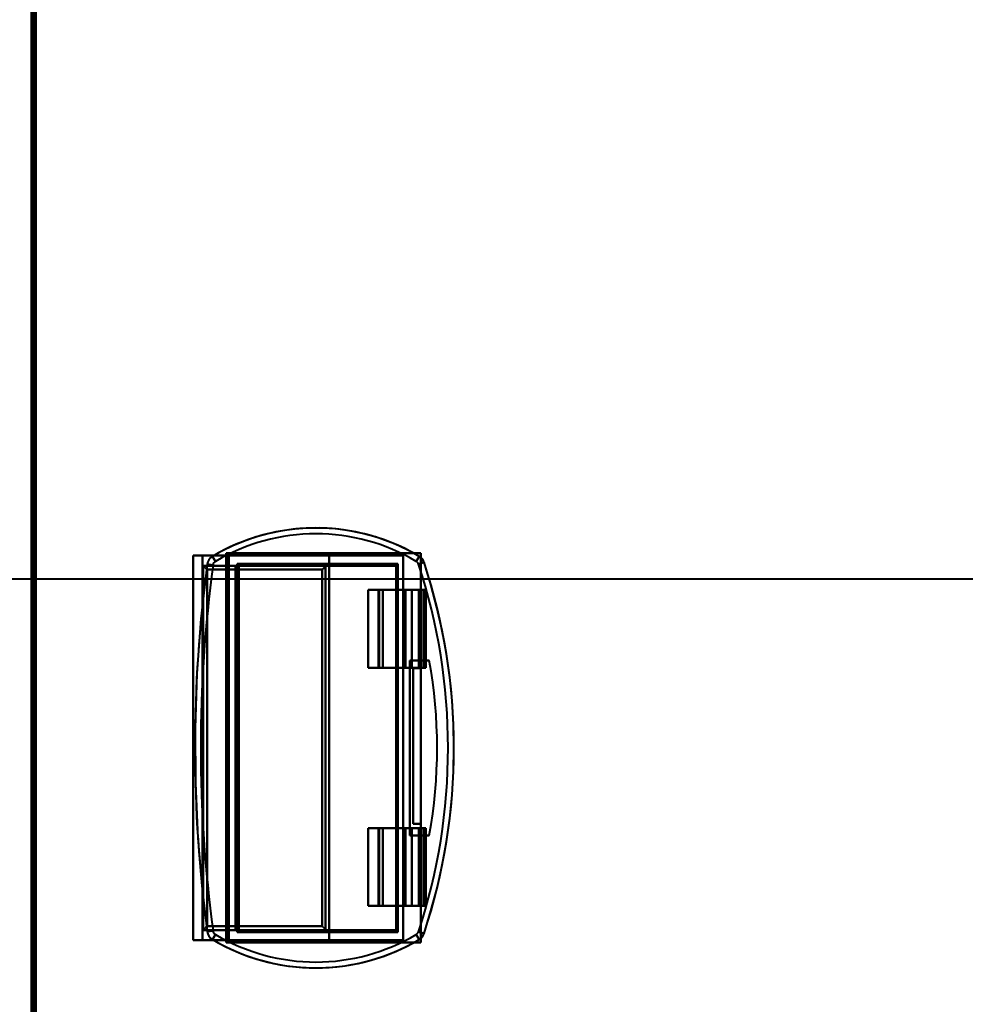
# Model space of a CAD drawing. Header units: millimetres. Extents: x -1352 to 2139, y -120 to 936.
# Tile 34 of 68: x -222 to 21, y 430 to 683. Entities that reach past the tile are written whole.
import ezdxf

# ---------------------------------------------------------------- set-up
doc = ezdxf.new("R2010")
doc.units = ezdxf.units.MM
doc.layers.add('G-IMPT', color=8, linetype='Continuous', lineweight=40)

# ---------------------------------------------------------------- blocks, each defined once
blk = doc.blocks.new('NEXA 400 CALQUES_dwg-748074-Avant')
at = {"layer": 'G-IMPT'}
for p, q in [((-219, 862.77), (-219, 128.97)), ((-177.5, 545.27), (-175.1, 545.27)), ((-175.1, 545.27), (-177.5, 545.27)), ((-172.5, 545.08), (-171.73, 543.79)), ((-171.73, 543.79), (-172.5, 545.08)), ((-168.3, 545.27), (-168.76, 545.27)), ((-168.76, 545.27), (-168.3, 545.27)), ((-168.3, 446.47), (-168.3, 545.27)), ((-119.42, 545.08), (-120.18, 543.79)), ((-120.18, 543.79), (-119.42, 545.08)), ((-174.9, 542.67), (-174.9, 449.07)), ((-143.08, 542.67), (-174.9, 542.67)), ((-173.84, 543.05), (-172.36, 542.85)), ((-172.36, 542.85), (-173.84, 543.05)), ((-166.59, 542.67), (-165.7, 542.67)), ((-165.7, 542.67), (-166.59, 542.67)), ((-165.7, 449.07), (-165.7, 542.67)), ((-118.19, 543.55), (-119.61, 543.08)), ((-119.61, 543.08), (-118.19, 543.55)), ((-573.39, 539.31), (573.39, 539.31)), ((-129.92, 536.47), (-129.92, 516.47)), ((-128.72, 536.47), (-129.92, 536.47)), ((-129.92, 536.47), (-128.72, 536.47)), ((-121.29, 536.47), (-123.22, 536.47)), ((-123.22, 536.47), (-121.29, 536.47)), ((-122.94, 536.47), (-119.56, 536.47)), ((-119.56, 536.47), (-122.94, 536.47)), ((-118.02, 536.47), (-117.7, 536.47)), ((-117.7, 536.47), (-118.02, 536.47)), ((-117.7, 516.47), (-117.7, 536.47)), ((-129.92, 516.47), (-128.72, 516.47)), ((-128.72, 516.47), (-129.92, 516.47)), ((-123.22, 516.47), (-121.29, 516.47)), ((-121.29, 516.47), (-123.22, 516.47)), ((-119.56, 516.47), (-122.94, 516.47)), ((-122.94, 516.47), (-119.56, 516.47)), ((-117.7, 516.47), (-118.02, 516.47)), ((-118.02, 516.47), (-117.7, 516.47)), ((-129.92, 475.27), (-129.92, 455.27)), ((-128.72, 475.27), (-129.92, 475.27)), ((-129.92, 475.27), (-128.72, 475.27)), ((-121.29, 475.27), (-123.22, 475.27)), ((-123.22, 475.27), (-121.29, 475.27)), ((-122.94, 475.27), (-119.56, 475.27)), ((-119.56, 475.27), (-122.94, 475.27)), ((-118.02, 475.27), (-117.7, 475.27)), ((-117.7, 475.27), (-118.02, 475.27)), ((-117.7, 455.27), (-117.7, 475.27)), ((-129.92, 455.27), (-128.72, 455.27)), ((-128.72, 455.27), (-129.92, 455.27)), ((-123.22, 455.27), (-121.29, 455.27)), ((-121.29, 455.27), (-123.22, 455.27)), ((-119.56, 455.27), (-122.94, 455.27)), ((-122.94, 455.27), (-119.56, 455.27)), ((-117.7, 455.27), (-118.02, 455.27)), ((-118.02, 455.27), (-117.7, 455.27)), ((-174.9, 449.07), (-143.08, 449.07)), ((-173.84, 448.7), (-172.36, 448.9)), ((-172.36, 448.9), (-173.84, 448.7)), ((-172.5, 446.67), (-171.73, 447.95)), ((-171.73, 447.95), (-172.5, 446.67)), ((-165.7, 449.07), (-166.59, 449.07)), ((-166.59, 449.07), (-165.7, 449.07)), ((-120.18, 447.95), (-119.42, 446.67)), ((-119.42, 446.67), (-120.18, 447.95)), ((-118.19, 448.19), (-119.61, 448.66)), ((-119.61, 448.66), (-118.19, 448.19)), ((-175.1, 446.47), (-177.5, 446.47)), ((-177.5, 446.47), (-175.1, 446.47)), ((-168.76, 446.47), (-168.3, 446.47)), ((-168.3, 446.47), (-168.76, 446.47))]:
    blk.add_line(p, q, dxfattribs=at)
at = {"layer": 'G-IMPT', "flags": 128}
for points in [[(-219, 128.97), (-219, 312.42), (-219, 495.87), (-219, 679.32), (-219, 862.77)], [(-219, 128.97), (-219, 312.42), (-219, 495.87), (-219, 679.32), (-219, 862.77)], [(-219, 862.77), (-219, 679.32), (-219, 495.87), (-219, 312.42), (-219, 128.97)], [(-219, 862.77), (-219, 679.32), (-219, 495.87), (-219, 312.42), (-219, 128.97)], [(-218.5, 862.77), (-218.5, 679.32), (-218.5, 495.87), (-218.5, 312.42), (-218.5, 128.97)], [(-218.4, 128.97), (-218.4, 312.42), (-218.4, 495.87), (-218.4, 679.32), (-218.4, 862.77)], [(-218.4, 128.97), (-218.4, 312.42), (-218.4, 495.87), (-218.4, 679.32), (-218.4, 862.77)], [(-218.4, 862.77), (-218.4, 679.32), (-218.4, 495.87), (-218.4, 312.42), (-218.4, 128.97)], [(-218.5, 862.27), (-218.5, 679.07), (-218.5, 495.87), (-218.5, 312.67), (-218.5, 129.47)], [(-218.5, 862.27), (-218.5, 679.07), (-218.5, 495.87), (-218.5, 312.67), (-218.5, 129.47)], [(-218.5, 129.47), (-218.5, 312.67), (-218.5, 495.87), (-218.5, 679.07), (-218.5, 862.27)], [(-218.5, 129.47), (-218.5, 312.67), (-218.5, 495.87), (-218.5, 679.07), (-218.5, 862.27)], [(-218.5, 862.27), (-218.5, 679.07), (-218.5, 495.87), (-218.5, 312.67), (-218.5, 129.47)], [(-218.5, 129.47), (-218.5, 312.67), (-218.5, 495.87), (-218.5, 679.07), (-218.5, 862.27)], [(-218, 129.47), (-218, 312.67), (-218, 495.87), (-218, 679.07), (-218, 862.27)], [(-218, 129.47), (-218, 312.67), (-218, 495.87), (-218, 679.07), (-218, 862.27)], [(-218, 862.27), (-218, 679.07), (-218, 495.87), (-218, 312.67), (-218, 129.47)], [(-217.9, 862.27), (-217.9, 679.07), (-217.9, 495.87), (-217.9, 312.67), (-217.9, 129.47)], [(-217.9, 129.47), (-217.9, 312.67), (-217.9, 495.87), (-217.9, 679.07), (-217.9, 862.27)], [(-217.9, 862.27), (-217.9, 679.07), (-217.9, 495.87), (-217.9, 312.67), (-217.9, 129.47)], [(-119.42, 545.08), (-121.22, 546.1), (-123.07, 547.06), (-124.95, 547.94), (-126.87, 548.74), (-128.82, 549.46), (-130.79, 550.11), (-132.79, 550.68), (-134.81, 551.16), (-136.85, 551.57), (-138.9, 551.89), (-140.96, 552.13), (-143.03, 552.29), (-145.11, 552.37), (-147.19, 552.36), (-149.26, 552.27), (-151.33, 552.09), (-153.4, 551.84), (-155.45, 551.5), (-157.48, 551.08), (-159.5, 550.58), (-161.49, 550), (-163.46, 549.33), (-165.4, 548.6), (-167.31, 547.78), (-169.19, 546.89), (-171.03, 545.92), (-172.5, 545.08)], [(-168.76, 545.27), (-170.95, 545.27), (-173.13, 545.27), (-175.32, 545.27), (-177.5, 545.27)], [(-177.5, 545.27), (-177.5, 520.57), (-177.5, 495.87), (-177.5, 471.17), (-177.5, 446.47)], [(-177.5, 545.27), (-177.5, 520.57), (-177.5, 495.87), (-177.5, 471.17), (-177.5, 446.47)], [(-177.5, 446.47), (-177.5, 471.17), (-177.5, 495.87), (-177.5, 520.57), (-177.5, 545.27)], [(-177.5, 446.47), (-177.5, 471.17), (-177.5, 495.87), (-177.5, 520.57), (-177.5, 545.27)], [(-177.5, 545.27), (-175.32, 545.27), (-173.13, 545.27), (-170.95, 545.27), (-168.76, 545.27)], [(-175.1, 545.27), (-175.1, 520.57), (-175.1, 495.87), (-175.1, 471.17), (-175.1, 446.47)], [(-175.1, 545.27), (-166.95, 545.27), (-158.8, 545.27), (-150.65, 545.27), (-142.5, 545.27)], [(-175.1, 446.47), (-175.1, 471.17), (-175.1, 495.87), (-175.1, 520.57), (-175.1, 545.27)], [(-142.5, 545.27), (-150.65, 545.27), (-158.8, 545.27), (-166.95, 545.27), (-175.1, 545.27)], [(-172.5, 545.08), (-172.6, 545.02), (-172.69, 544.96), (-172.78, 544.89), (-172.87, 544.82), (-172.95, 544.75), (-173.03, 544.67), (-173.11, 544.59), (-173.18, 544.51), (-173.26, 544.42), (-173.32, 544.33), (-173.39, 544.24), (-173.45, 544.15), (-173.51, 544.05), (-173.56, 543.95), (-173.61, 543.85), (-173.65, 543.75), (-173.7, 543.64), (-173.73, 543.54), (-173.76, 543.43), (-173.79, 543.32), (-173.82, 543.21), (-173.84, 543.1), (-173.84, 543.05)], [(-119, 545.87), (-131.5, 545.87), (-144, 545.87), (-156.5, 545.87), (-169, 545.87)], [(-169, 545.87), (-169, 520.87), (-169, 495.87), (-169, 470.87), (-169, 445.87)], [(-169, 545.87), (-169, 520.87), (-169, 495.87), (-169, 470.87), (-169, 445.87)], [(-169, 445.87), (-169, 470.87), (-169, 495.87), (-169, 520.87), (-169, 545.87)], [(-120.8, 545.87), (-132.85, 545.87), (-144.9, 545.87), (-156.95, 545.87), (-169, 545.87)], [(-169, 545.87), (-156.5, 545.87), (-144, 545.87), (-131.5, 545.87), (-119, 545.87)], [(-169, 545.87), (-156.95, 545.87), (-144.9, 545.87), (-132.85, 545.87), (-120.8, 545.87)], [(-169, 445.87), (-169, 470.87), (-169, 495.87), (-169, 520.87), (-169, 545.87)], [(-168.76, 545.27), (-168.76, 520.57), (-168.76, 495.87), (-168.76, 471.17), (-168.76, 446.47)], [(-168.76, 446.47), (-168.76, 471.17), (-168.76, 495.87), (-168.76, 520.57), (-168.76, 545.27)], [(-168.3, 446.47), (-168.3, 471.17), (-168.3, 495.87), (-168.3, 520.57), (-168.3, 545.27)], [(-168.3, 545.27), (-168.3, 520.57), (-168.3, 495.87), (-168.3, 471.17), (-168.3, 446.47)], [(-168.3, 446.47), (-168.3, 471.17), (-168.3, 495.87), (-168.3, 520.57), (-168.3, 545.27)], [(-168.3, 545.27), (-157.1, 545.27), (-145.9, 545.27), (-134.7, 545.27), (-123.5, 545.27)], [(-123.5, 545.27), (-134.7, 545.27), (-145.9, 545.27), (-157.1, 545.27), (-168.3, 545.27)], [(-168.3, 545.27), (-168.3, 520.57), (-168.3, 495.87), (-168.3, 471.17), (-168.3, 446.47)], [(-142.5, 545.27), (-142.5, 520.57), (-142.5, 495.87), (-142.5, 471.17), (-142.5, 446.47)], [(-123.5, 545.27), (-128.25, 545.27), (-133, 545.27), (-137.75, 545.27), (-142.5, 545.27)], [(-142.5, 446.47), (-142.5, 471.17), (-142.5, 495.87), (-142.5, 520.57), (-142.5, 545.27)], [(-142.5, 545.27), (-137.75, 545.27), (-133, 545.27), (-128.25, 545.27), (-123.5, 545.27)], [(-123.5, 545.27), (-123.5, 520.57), (-123.5, 495.87), (-123.5, 471.17), (-123.5, 446.47)], [(-123.5, 446.47), (-123.5, 471.17), (-123.5, 495.87), (-123.5, 520.57), (-123.5, 545.27)], [(-119, 545.87), (-119.45, 545.87), (-119.9, 545.87), (-120.35, 545.87), (-120.8, 545.87)], [(-120.8, 545.87), (-120.35, 545.87), (-119.9, 545.87), (-119.45, 545.87), (-119, 545.87)], [(-118.19, 543.55), (-118.23, 543.66), (-118.27, 543.76), (-118.31, 543.86), (-118.36, 543.96), (-118.42, 544.06), (-118.47, 544.16), (-118.54, 544.25), (-118.6, 544.34), (-118.67, 544.43), (-118.74, 544.52), (-118.82, 544.6), (-118.9, 544.68), (-118.98, 544.76), (-119.06, 544.83), (-119.15, 544.9), (-119.24, 544.97), (-119.33, 545.03), (-119.42, 545.08)], [(-119, 516.35), (-119, 523.73), (-119, 531.11), (-119, 538.49), (-119, 545.87)], [(-119, 544.78), (-119, 545.05), (-119, 545.32), (-119, 545.6), (-119, 545.87)], [(-119, 545.87), (-119, 538.49), (-119, 531.11), (-119, 523.73), (-119, 516.35)], [(-119, 545.87), (-119, 545.6), (-119, 545.32), (-119, 545.05), (-119, 544.78)], [(-119, 516.35), (-119, 523.45), (-119, 530.56), (-119, 537.67), (-119, 544.78)], [(-119, 544.78), (-119, 537.67), (-119, 530.56), (-119, 523.45), (-119, 516.35)], [(-173.84, 543.05), (-175.45, 529.04), (-176.5, 514.97), (-176.98, 500.88), (-176.9, 486.78), (-176.25, 472.69), (-175.04, 458.64), (-173.84, 448.7)], [(-174.9, 542.67), (-174.9, 519.27), (-174.9, 495.87), (-174.9, 472.47), (-174.9, 449.07)], [(-174.9, 449.07), (-174.9, 472.47), (-174.9, 495.87), (-174.9, 519.27), (-174.9, 542.67)], [(-174.9, 542.67), (-174.9, 519.27), (-174.9, 495.87), (-174.9, 472.47), (-174.9, 449.07)], [(-174.9, 542.67), (-172.82, 542.67), (-170.74, 542.67), (-168.67, 542.67), (-166.59, 542.67)], [(-174.9, 449.07), (-174.9, 472.47), (-174.9, 495.87), (-174.9, 519.27), (-174.9, 542.67)], [(-143.08, 542.67), (-151.04, 542.67), (-158.99, 542.67), (-166.95, 542.67), (-174.9, 542.67)], [(-174.9, 542.67), (-166.95, 542.67), (-158.99, 542.67), (-151.04, 542.67), (-143.08, 542.67)], [(-166.59, 542.67), (-168.67, 542.67), (-170.74, 542.67), (-172.82, 542.67), (-174.9, 542.67)], [(-173.9, 450.07), (-173.9, 472.97), (-173.9, 495.87), (-173.9, 518.77), (-173.9, 541.67)], [(-144.32, 541.67), (-151.72, 541.67), (-159.11, 541.67), (-166.51, 541.67), (-173.9, 541.67)], [(-173.9, 541.67), (-173.9, 518.77), (-173.9, 495.87), (-173.9, 472.97), (-173.9, 450.07)], [(-173.9, 541.67), (-166.51, 541.67), (-159.11, 541.67), (-151.72, 541.67), (-144.32, 541.67)], [(-166.59, 542.67), (-166.59, 519.27), (-166.59, 495.87), (-166.59, 472.47), (-166.59, 449.07)], [(-166.59, 449.07), (-166.59, 472.47), (-166.59, 495.87), (-166.59, 519.27), (-166.59, 542.67)], [(-124.93, 543.17), (-135.25, 543.17), (-145.57, 543.17), (-155.88, 543.17), (-166.2, 543.17)], [(-166.2, 543.17), (-166.2, 519.52), (-166.2, 495.87), (-166.2, 472.22), (-166.2, 448.57)], [(-166.2, 448.57), (-166.2, 472.22), (-166.2, 495.87), (-166.2, 519.52), (-166.2, 543.17)], [(-166.2, 543.17), (-155.88, 543.17), (-145.57, 543.17), (-135.25, 543.17), (-124.93, 543.17)], [(-165.7, 542.67), (-165.7, 519.27), (-165.7, 495.87), (-165.7, 472.47), (-165.7, 449.07)], [(-125.55, 542.67), (-135.59, 542.67), (-145.63, 542.67), (-155.66, 542.67), (-165.7, 542.67)], [(-165.7, 542.67), (-165.7, 519.27), (-165.7, 495.87), (-165.7, 472.47), (-165.7, 449.07)], [(-165.7, 449.07), (-165.7, 472.47), (-165.7, 495.87), (-165.7, 519.27), (-165.7, 542.67)], [(-165.7, 542.67), (-155.66, 542.67), (-145.63, 542.67), (-135.59, 542.67), (-125.55, 542.67)], [(-165.7, 449.07), (-165.7, 472.47), (-165.7, 495.87), (-165.7, 519.27), (-165.7, 542.67)], [(-144.32, 450.07), (-144.32, 472.97), (-144.32, 495.87), (-144.32, 518.77), (-144.32, 541.67)], [(-144.32, 541.67), (-144.32, 518.77), (-144.32, 495.87), (-144.32, 472.97), (-144.32, 450.07)], [(-143.52, 449.27), (-143.52, 472.57), (-143.52, 495.87), (-143.52, 519.18), (-143.52, 542.48)], [(-143.52, 542.48), (-143.52, 519.18), (-143.52, 495.87), (-143.52, 472.57), (-143.52, 449.27)], [(-125.55, 542.67), (-129.93, 542.67), (-134.32, 542.67), (-138.7, 542.67), (-143.08, 542.67)], [(-143.08, 542.67), (-138.7, 542.67), (-134.32, 542.67), (-129.93, 542.67), (-125.55, 542.67)], [(-125.33, 448.98), (-125.33, 472.42), (-125.33, 495.87), (-125.33, 519.32), (-125.33, 542.77)], [(-125.33, 542.77), (-125.33, 519.32), (-125.33, 495.87), (-125.33, 472.42), (-125.33, 448.98)], [(-124.93, 448.57), (-124.93, 472.22), (-124.93, 495.87), (-124.93, 519.52), (-124.93, 543.17)], [(-124.93, 543.17), (-124.93, 519.52), (-124.93, 495.87), (-124.93, 472.22), (-124.93, 448.57)], [(-118.19, 448.19), (-116.4, 453.99), (-114.84, 459.85), (-113.52, 465.77), (-112.43, 471.74), (-111.59, 477.75), (-110.98, 483.79), (-110.62, 489.84), (-110.5, 495.91), (-110.62, 501.98), (-110.99, 508.03), (-111.6, 514.07), (-112.44, 520.08), (-113.53, 526.04), (-114.86, 531.96), (-116.42, 537.83), (-118.19, 543.55)], [(-132.55, 516.47), (-132.55, 521.47), (-132.55, 526.47), (-132.55, 531.47), (-132.55, 536.47)], [(-132.55, 536.47), (-130.14, 536.47), (-127.74, 536.47), (-125.34, 536.47), (-122.94, 536.47)], [(-122.94, 536.47), (-125.34, 536.47), (-127.74, 536.47), (-130.14, 536.47), (-132.55, 536.47)], [(-132.55, 536.47), (-131.83, 536.47), (-131.12, 536.47), (-130.4, 536.47), (-129.69, 536.47)], [(-129.69, 536.47), (-130.4, 536.47), (-131.12, 536.47), (-131.83, 536.47), (-132.55, 536.47)], [(-132.55, 536.47), (-132.55, 531.47), (-132.55, 526.47), (-132.55, 521.47), (-132.55, 516.47)], [(-129.69, 536.47), (-129.69, 531.47), (-129.69, 526.47), (-129.69, 521.47), (-129.69, 516.47)], [(-129.69, 516.47), (-129.69, 521.47), (-129.69, 526.47), (-129.69, 531.47), (-129.69, 536.47)], [(-123.22, 536.47), (-124.6, 536.47), (-125.97, 536.47), (-127.35, 536.47), (-128.72, 536.47)], [(-128.72, 536.47), (-128.72, 531.47), (-128.72, 526.47), (-128.72, 521.47), (-128.72, 516.47)], [(-128.72, 516.47), (-128.72, 521.47), (-128.72, 526.47), (-128.72, 531.47), (-128.72, 536.47)], [(-128.72, 536.47), (-127.35, 536.47), (-125.97, 536.47), (-124.6, 536.47), (-123.22, 536.47)], [(-123.22, 536.47), (-123.22, 531.47), (-123.22, 526.47), (-123.22, 521.47), (-123.22, 516.47)], [(-123.22, 516.47), (-123.22, 521.47), (-123.22, 526.47), (-123.22, 531.47), (-123.22, 536.47)], [(-122.94, 516.47), (-122.94, 521.47), (-122.94, 526.47), (-122.94, 531.47), (-122.94, 536.47)], [(-122.94, 536.47), (-122.94, 531.47), (-122.94, 526.47), (-122.94, 521.47), (-122.94, 516.47)], [(-118.28, 536.47), (-119.03, 536.47), (-119.78, 536.47), (-120.54, 536.47), (-121.29, 536.47)], [(-121.29, 536.47), (-121.29, 531.47), (-121.29, 526.47), (-121.29, 521.47), (-121.29, 516.47)], [(-121.29, 516.47), (-121.29, 521.47), (-121.29, 526.47), (-121.29, 531.47), (-121.29, 536.47)], [(-121.29, 536.47), (-120.54, 536.47), (-119.78, 536.47), (-119.03, 536.47), (-118.28, 536.47)], [(-119.56, 536.47), (-119.56, 531.47), (-119.56, 526.47), (-119.56, 521.47), (-119.56, 516.47)], [(-119.56, 516.47), (-119.56, 521.47), (-119.56, 526.47), (-119.56, 531.47), (-119.56, 536.47)], [(-119.56, 536.47), (-119.11, 536.47), (-118.65, 536.47), (-118.19, 536.47), (-117.74, 536.47)], [(-117.74, 536.47), (-118.19, 536.47), (-118.65, 536.47), (-119.11, 536.47), (-119.56, 536.47)], [(-118.02, 536.47), (-118.08, 536.47), (-118.15, 536.47), (-118.21, 536.47), (-118.28, 536.47)], [(-118.28, 536.47), (-118.28, 531.47), (-118.28, 526.47), (-118.28, 521.47), (-118.28, 516.47)], [(-118.28, 516.47), (-118.28, 521.47), (-118.28, 526.47), (-118.28, 531.47), (-118.28, 536.47)], [(-118.28, 536.47), (-118.21, 536.47), (-118.15, 536.47), (-118.08, 536.47), (-118.02, 536.47)], [(-118.02, 536.47), (-118.02, 531.47), (-118.02, 526.47), (-118.02, 521.47), (-118.02, 516.47)], [(-118.02, 516.47), (-118.02, 521.47), (-118.02, 526.47), (-118.02, 531.47), (-118.02, 536.47)], [(-117.74, 536.47), (-117.74, 531.47), (-117.74, 526.47), (-117.74, 521.47), (-117.74, 516.47)], [(-117.74, 516.47), (-117.74, 521.47), (-117.74, 526.47), (-117.74, 531.47), (-117.74, 536.47)], [(-117.74, 536.47), (-117.73, 536.47), (-117.72, 536.47), (-117.71, 536.47), (-117.7, 536.47)], [(-117.7, 536.47), (-117.71, 536.47), (-117.72, 536.47), (-117.73, 536.47), (-117.74, 536.47)], [(-117.7, 536.47), (-117.7, 531.47), (-117.7, 526.47), (-117.7, 521.47), (-117.7, 516.47)], [(-117.7, 516.47), (-117.7, 521.47), (-117.7, 526.47), (-117.7, 531.47), (-117.7, 536.47)], [(-129.69, 516.47), (-130.4, 516.47), (-131.12, 516.47), (-131.83, 516.47), (-132.55, 516.47)], [(-132.55, 516.47), (-130.14, 516.47), (-127.74, 516.47), (-125.34, 516.47), (-122.94, 516.47)], [(-122.94, 516.47), (-125.34, 516.47), (-127.74, 516.47), (-130.14, 516.47), (-132.55, 516.47)], [(-132.55, 516.47), (-131.83, 516.47), (-131.12, 516.47), (-130.4, 516.47), (-129.69, 516.47)], [(-128.72, 516.47), (-127.35, 516.47), (-125.97, 516.47), (-124.6, 516.47), (-123.22, 516.47)], [(-123.22, 516.47), (-124.6, 516.47), (-125.97, 516.47), (-127.35, 516.47), (-128.72, 516.47)], [(-121.83, 518.37), (-121.83, 507.12), (-121.83, 495.87), (-121.83, 484.62), (-121.83, 473.37)], [(-116.83, 518.37), (-118.08, 518.37), (-119.33, 518.37), (-120.58, 518.37), (-121.83, 518.37)], [(-121.83, 518.37), (-120.58, 518.37), (-119.33, 518.37), (-118.08, 518.37), (-116.83, 518.37)], [(-116.83, 518.37), (-118.08, 518.37), (-119.33, 518.37), (-120.58, 518.37), (-121.83, 518.37)], [(-121.83, 473.37), (-121.83, 484.62), (-121.83, 495.87), (-121.83, 507.12), (-121.83, 518.37)], [(-121.83, 518.37), (-121.83, 507.12), (-121.83, 495.87), (-121.83, 484.62), (-121.83, 473.37)], [(-121.83, 473.37), (-121.83, 484.62), (-121.83, 495.87), (-121.83, 507.12), (-121.83, 518.37)], [(-121.83, 518.37), (-120.58, 518.37), (-119.33, 518.37), (-118.08, 518.37), (-116.83, 518.37)], [(-121.29, 516.47), (-120.54, 516.47), (-119.78, 516.47), (-119.03, 516.47), (-118.28, 516.47)], [(-118.28, 516.47), (-119.03, 516.47), (-119.78, 516.47), (-120.54, 516.47), (-121.29, 516.47)], [(-121, 476.35), (-121, 486.35), (-121, 496.35), (-121, 506.35), (-121, 516.35)], [(-121, 516.35), (-120.5, 516.35), (-120, 516.35), (-119.5, 516.35), (-119, 516.35)], [(-121, 516.35), (-121, 506.35), (-121, 496.35), (-121, 486.35), (-121, 476.35)], [(-121, 476.35), (-121, 486.35), (-121, 496.35), (-121, 506.35), (-121, 516.35)], [(-119, 516.35), (-119.5, 516.35), (-120, 516.35), (-120.5, 516.35), (-121, 516.35)], [(-121, 516.35), (-120.5, 516.35), (-120, 516.35), (-119.5, 516.35), (-119, 516.35)], [(-119, 516.35), (-119.5, 516.35), (-120, 516.35), (-120.5, 516.35), (-121, 516.35)], [(-121, 516.35), (-121, 506.35), (-121, 496.35), (-121, 486.35), (-121, 476.35)], [(-117.74, 516.47), (-118.19, 516.47), (-118.65, 516.47), (-119.11, 516.47), (-119.56, 516.47)], [(-119.56, 516.47), (-119.11, 516.47), (-118.65, 516.47), (-118.19, 516.47), (-117.74, 516.47)], [(-119, 476.35), (-119, 486.35), (-119, 496.35), (-119, 506.35), (-119, 516.35)], [(-119, 516.35), (-119, 506.35), (-119, 496.35), (-119, 486.35), (-119, 476.35)], [(-119, 476.35), (-119, 486.35), (-119, 496.35), (-119, 506.35), (-119, 516.35)], [(-119, 516.35), (-119, 506.35), (-119, 496.35), (-119, 486.35), (-119, 476.35)], [(-118.28, 516.47), (-118.21, 516.47), (-118.15, 516.47), (-118.08, 516.47), (-118.02, 516.47)], [(-118.02, 516.47), (-118.08, 516.47), (-118.15, 516.47), (-118.21, 516.47), (-118.28, 516.47)], [(-117.7, 516.47), (-117.71, 516.47), (-117.72, 516.47), (-117.73, 516.47), (-117.74, 516.47)], [(-117.74, 516.47), (-117.73, 516.47), (-117.72, 516.47), (-117.71, 516.47), (-117.7, 516.47)], [(-119, 476.35), (-119.5, 476.35), (-120, 476.35), (-120.5, 476.35), (-121, 476.35)], [(-121, 476.35), (-120.5, 476.35), (-120, 476.35), (-119.5, 476.35), (-119, 476.35)], [(-119, 476.35), (-119.5, 476.35), (-120, 476.35), (-120.5, 476.35), (-121, 476.35)], [(-121, 476.35), (-120.5, 476.35), (-120, 476.35), (-119.5, 476.35), (-119, 476.35)], [(-119, 445.87), (-119, 453.49), (-119, 461.11), (-119, 468.73), (-119, 476.35)], [(-119, 446.97), (-119, 454.31), (-119, 461.66), (-119, 469), (-119, 476.35)], [(-119, 476.35), (-119, 468.73), (-119, 461.11), (-119, 453.49), (-119, 445.87)], [(-119, 476.35), (-119, 469), (-119, 461.66), (-119, 454.31), (-119, 446.97)], [(-132.55, 475.27), (-130.14, 475.27), (-127.74, 475.27), (-125.34, 475.27), (-122.94, 475.27)], [(-132.55, 455.27), (-132.55, 460.27), (-132.55, 465.27), (-132.55, 470.27), (-132.55, 475.27)], [(-122.94, 475.27), (-125.34, 475.27), (-127.74, 475.27), (-130.14, 475.27), (-132.55, 475.27)], [(-132.55, 475.27), (-131.83, 475.27), (-131.12, 475.27), (-130.4, 475.27), (-129.69, 475.27)], [(-129.69, 475.27), (-130.4, 475.27), (-131.12, 475.27), (-131.83, 475.27), (-132.55, 475.27)], [(-132.55, 475.27), (-132.55, 470.27), (-132.55, 465.27), (-132.55, 460.27), (-132.55, 455.27)], [(-129.69, 475.27), (-129.69, 470.27), (-129.69, 465.27), (-129.69, 460.27), (-129.69, 455.27)], [(-129.69, 455.27), (-129.69, 460.27), (-129.69, 465.27), (-129.69, 470.27), (-129.69, 475.27)], [(-123.22, 475.27), (-124.6, 475.27), (-125.97, 475.27), (-127.35, 475.27), (-128.72, 475.27)], [(-128.72, 475.27), (-128.72, 470.27), (-128.72, 465.27), (-128.72, 460.27), (-128.72, 455.27)], [(-128.72, 455.27), (-128.72, 460.27), (-128.72, 465.27), (-128.72, 470.27), (-128.72, 475.27)], [(-128.72, 475.27), (-127.35, 475.27), (-125.97, 475.27), (-124.6, 475.27), (-123.22, 475.27)], [(-123.22, 475.27), (-123.22, 470.27), (-123.22, 465.27), (-123.22, 460.27), (-123.22, 455.27)], [(-123.22, 455.27), (-123.22, 460.27), (-123.22, 465.27), (-123.22, 470.27), (-123.22, 475.27)], [(-122.94, 455.27), (-122.94, 460.27), (-122.94, 465.27), (-122.94, 470.27), (-122.94, 475.27)], [(-122.94, 475.27), (-122.94, 470.27), (-122.94, 465.27), (-122.94, 460.27), (-122.94, 455.27)], [(-121.83, 473.37), (-120.58, 473.37), (-119.33, 473.37), (-118.08, 473.37), (-116.83, 473.37)], [(-116.83, 473.37), (-118.08, 473.37), (-119.33, 473.37), (-120.58, 473.37), (-121.83, 473.37)], [(-121.83, 473.37), (-120.58, 473.37), (-119.33, 473.37), (-118.08, 473.37), (-116.83, 473.37)], [(-116.83, 473.37), (-118.08, 473.37), (-119.33, 473.37), (-120.58, 473.37), (-121.83, 473.37)], [(-118.28, 475.27), (-119.03, 475.27), (-119.78, 475.27), (-120.54, 475.27), (-121.29, 475.27)], [(-121.29, 475.27), (-121.29, 470.27), (-121.29, 465.27), (-121.29, 460.27), (-121.29, 455.27)], [(-121.29, 455.27), (-121.29, 460.27), (-121.29, 465.27), (-121.29, 470.27), (-121.29, 475.27)], [(-121.29, 475.27), (-120.54, 475.27), (-119.78, 475.27), (-119.03, 475.27), (-118.28, 475.27)], [(-119.56, 475.27), (-119.56, 470.27), (-119.56, 465.27), (-119.56, 460.27), (-119.56, 455.27)], [(-119.56, 475.27), (-119.11, 475.27), (-118.65, 475.27), (-118.19, 475.27), (-117.74, 475.27)], [(-119.56, 455.27), (-119.56, 460.27), (-119.56, 465.27), (-119.56, 470.27), (-119.56, 475.27)], [(-117.74, 475.27), (-118.19, 475.27), (-118.65, 475.27), (-119.11, 475.27), (-119.56, 475.27)], [(-118.02, 475.27), (-118.08, 475.27), (-118.15, 475.27), (-118.21, 475.27), (-118.28, 475.27)], [(-118.28, 475.27), (-118.28, 470.27), (-118.28, 465.27), (-118.28, 460.27), (-118.28, 455.27)], [(-118.28, 455.27), (-118.28, 460.27), (-118.28, 465.27), (-118.28, 470.27), (-118.28, 475.27)], [(-118.28, 475.27), (-118.21, 475.27), (-118.15, 475.27), (-118.08, 475.27), (-118.02, 475.27)], [(-118.02, 475.27), (-118.02, 470.27), (-118.02, 465.27), (-118.02, 460.27), (-118.02, 455.27)], [(-118.02, 455.27), (-118.02, 460.27), (-118.02, 465.27), (-118.02, 470.27), (-118.02, 475.27)], [(-117.74, 475.27), (-117.74, 470.27), (-117.74, 465.27), (-117.74, 460.27), (-117.74, 455.27)], [(-117.74, 475.27), (-117.73, 475.27), (-117.72, 475.27), (-117.71, 475.27), (-117.7, 475.27)], [(-117.74, 455.27), (-117.74, 460.27), (-117.74, 465.27), (-117.74, 470.27), (-117.74, 475.27)], [(-117.7, 475.27), (-117.71, 475.27), (-117.72, 475.27), (-117.73, 475.27), (-117.74, 475.27)], [(-117.7, 475.27), (-117.7, 470.27), (-117.7, 465.27), (-117.7, 460.27), (-117.7, 455.27)], [(-117.7, 455.27), (-117.7, 460.27), (-117.7, 465.27), (-117.7, 470.27), (-117.7, 475.27)], [(-132.55, 455.27), (-130.14, 455.27), (-127.74, 455.27), (-125.34, 455.27), (-122.94, 455.27)], [(-129.69, 455.27), (-130.4, 455.27), (-131.12, 455.27), (-131.83, 455.27), (-132.55, 455.27)], [(-122.94, 455.27), (-125.34, 455.27), (-127.74, 455.27), (-130.14, 455.27), (-132.55, 455.27)], [(-132.55, 455.27), (-131.83, 455.27), (-131.12, 455.27), (-130.4, 455.27), (-129.69, 455.27)], [(-128.72, 455.27), (-127.35, 455.27), (-125.97, 455.27), (-124.6, 455.27), (-123.22, 455.27)], [(-123.22, 455.27), (-124.6, 455.27), (-125.97, 455.27), (-127.35, 455.27), (-128.72, 455.27)], [(-121.29, 455.27), (-120.54, 455.27), (-119.78, 455.27), (-119.03, 455.27), (-118.28, 455.27)], [(-118.28, 455.27), (-119.03, 455.27), (-119.78, 455.27), (-120.54, 455.27), (-121.29, 455.27)], [(-117.74, 455.27), (-118.19, 455.27), (-118.65, 455.27), (-119.11, 455.27), (-119.56, 455.27)], [(-119.56, 455.27), (-119.11, 455.27), (-118.65, 455.27), (-118.19, 455.27), (-117.74, 455.27)], [(-118.28, 455.27), (-118.21, 455.27), (-118.15, 455.27), (-118.08, 455.27), (-118.02, 455.27)], [(-118.02, 455.27), (-118.08, 455.27), (-118.15, 455.27), (-118.21, 455.27), (-118.28, 455.27)], [(-117.7, 455.27), (-117.71, 455.27), (-117.72, 455.27), (-117.73, 455.27), (-117.74, 455.27)], [(-117.74, 455.27), (-117.73, 455.27), (-117.72, 455.27), (-117.71, 455.27), (-117.7, 455.27)], [(-174.9, 449.07), (-166.95, 449.07), (-158.99, 449.07), (-151.04, 449.07), (-143.08, 449.07)], [(-166.59, 449.07), (-168.67, 449.07), (-170.74, 449.07), (-172.82, 449.07), (-174.9, 449.07)], [(-143.08, 449.07), (-151.04, 449.07), (-158.99, 449.07), (-166.95, 449.07), (-174.9, 449.07)], [(-174.9, 449.07), (-172.82, 449.07), (-170.74, 449.07), (-168.67, 449.07), (-166.59, 449.07)], [(-173.9, 450.07), (-166.51, 450.07), (-159.11, 450.07), (-151.72, 450.07), (-144.32, 450.07)], [(-144.32, 450.07), (-151.72, 450.07), (-159.11, 450.07), (-166.51, 450.07), (-173.9, 450.07)], [(-173.84, 448.7), (-173.83, 448.59), (-173.81, 448.48), (-173.78, 448.37), (-173.75, 448.26), (-173.71, 448.15), (-173.68, 448.05), (-173.63, 447.95), (-173.59, 447.84), (-173.53, 447.74), (-173.48, 447.65), (-173.42, 447.55), (-173.36, 447.46), (-173.29, 447.37), (-173.22, 447.28), (-173.15, 447.2), (-173.07, 447.11), (-172.99, 447.04), (-172.91, 446.96), (-172.82, 446.89), (-172.73, 446.82), (-172.64, 446.76), (-172.55, 446.69), (-172.5, 446.67)], [(-166.2, 448.57), (-155.88, 448.57), (-145.57, 448.57), (-135.25, 448.57), (-124.93, 448.57)], [(-124.93, 448.57), (-135.25, 448.57), (-145.57, 448.57), (-155.88, 448.57), (-166.2, 448.57)], [(-165.7, 449.07), (-155.66, 449.07), (-145.63, 449.07), (-135.59, 449.07), (-125.55, 449.07)], [(-125.55, 449.07), (-135.59, 449.07), (-145.63, 449.07), (-155.66, 449.07), (-165.7, 449.07)], [(-125.55, 449.07), (-129.93, 449.07), (-134.32, 449.07), (-138.7, 449.07), (-143.08, 449.07)], [(-143.08, 449.07), (-138.7, 449.07), (-134.32, 449.07), (-129.93, 449.07), (-125.55, 449.07)], [(-119.42, 446.67), (-119.32, 446.72), (-119.23, 446.79), (-119.14, 446.85), (-119.05, 446.92), (-118.97, 447), (-118.88, 447.07), (-118.81, 447.15), (-118.73, 447.24), (-118.66, 447.32), (-118.59, 447.41), (-118.53, 447.5), (-118.47, 447.6), (-118.41, 447.69), (-118.36, 447.79), (-118.31, 447.89), (-118.26, 448), (-118.22, 448.1), (-118.19, 448.19)], [(-177.5, 446.47), (-175.32, 446.47), (-173.13, 446.47), (-170.95, 446.47), (-168.76, 446.47)], [(-168.76, 446.47), (-170.95, 446.47), (-173.13, 446.47), (-175.32, 446.47), (-177.5, 446.47)], [(-142.5, 446.47), (-150.65, 446.47), (-158.8, 446.47), (-166.95, 446.47), (-175.1, 446.47)], [(-175.1, 446.47), (-166.95, 446.47), (-158.8, 446.47), (-150.65, 446.47), (-142.5, 446.47)], [(-172.5, 446.67), (-170.69, 445.64), (-168.85, 444.69), (-166.96, 443.81), (-165.05, 443.01), (-163.1, 442.28), (-161.13, 441.64), (-159.13, 441.07), (-157.11, 440.58), (-155.07, 440.18), (-153.02, 439.85), (-150.95, 439.61), (-148.88, 439.45), (-146.81, 439.38), (-144.73, 439.39), (-142.65, 439.48), (-140.58, 439.65), (-138.52, 439.91), (-136.47, 440.25), (-134.44, 440.67), (-132.42, 441.17), (-130.42, 441.75), (-128.46, 442.41), (-126.51, 443.15), (-124.6, 443.97), (-122.73, 444.86), (-120.89, 445.82), (-119.42, 446.67)], [(-169, 445.87), (-156.5, 445.87), (-144, 445.87), (-131.5, 445.87), (-119, 445.87)], [(-169, 445.87), (-156.95, 445.87), (-144.9, 445.87), (-132.85, 445.87), (-120.8, 445.87)], [(-119, 445.87), (-131.5, 445.87), (-144, 445.87), (-156.5, 445.87), (-169, 445.87)], [(-120.8, 445.87), (-132.85, 445.87), (-144.9, 445.87), (-156.95, 445.87), (-169, 445.87)], [(-123.5, 446.47), (-134.7, 446.47), (-145.9, 446.47), (-157.1, 446.47), (-168.3, 446.47)], [(-168.3, 446.47), (-157.1, 446.47), (-145.9, 446.47), (-134.7, 446.47), (-123.5, 446.47)], [(-142.5, 446.47), (-137.75, 446.47), (-133, 446.47), (-128.25, 446.47), (-123.5, 446.47)], [(-123.5, 446.47), (-128.25, 446.47), (-133, 446.47), (-137.75, 446.47), (-142.5, 446.47)], [(-120.8, 445.87), (-120.35, 445.87), (-119.9, 445.87), (-119.45, 445.87), (-119, 445.87)], [(-119, 445.87), (-119.45, 445.87), (-119.9, 445.87), (-120.35, 445.87), (-120.8, 445.87)], [(-119, 445.87), (-119, 446.15), (-119, 446.42), (-119, 446.69), (-119, 446.97)], [(-119, 446.97), (-119, 446.69), (-119, 446.42), (-119, 446.15), (-119, 445.87)]]:
    blk.add_lwpolyline(points, dxfattribs=at)
at = {"layer": 'G-IMPT'}
for centre, radius, start, end in [((-145.96, 500.43), 51.94, 61.0291, 120.7287), ((-145.96, 500.43), 51.94, 59.2713, 120.7287), ((-145.96, 500.43), 51.94, 59.2713, 120.7287), ((-145.96, 500.43), 51.94, 61.0291, 120.7287), ((-145.96, 500.43), 50.44, 59.2713, 120.7287), ((-145.96, 500.43), 50.44, 59.2713, 120.7287), ((-171.07, 542.67), 2.8, 120.7287, 172.3105), ((-171.07, 542.67), 2.8, 120.7287, 172.3105), ((-171.07, 542.67), 2.8, 120.7287, 172.3105), ((-171.07, 542.67), 2.8, 120.7287, 172.3105), ((-145.96, 500.43), 51.94, 59.2713, 61.0291), ((-145.96, 500.43), 51.94, 59.2713, 61.0291), ((-120.85, 542.67), 2.8, 18.3207, 59.2713), ((-120.85, 542.67), 2.8, 18.3207, 59.2713), ((-120.85, 542.67), 2.8, 48.7352, 59.2713), ((-120.85, 542.67), 2.8, 48.7352, 59.2713), ((-120.85, 542.67), 2.8, 18.3207, 48.7352), ((-120.85, 542.67), 2.8, 18.3207, 48.7352), ((175.55, 495.87), 352.56, 172.3105, 187.6895), ((175.55, 495.87), 352.56, 172.3105, 187.6895), ((175.55, 495.87), 352.56, 172.3105, 187.6895), ((175.55, 495.87), 352.56, 172.3105, 187.6895), ((175.55, 495.87), 351.06, 172.3105, 187.6895), ((175.55, 495.87), 351.06, 172.3105, 187.6895), ((-171.07, 542.67), 1.3, 120.7287, 172.3105), ((-171.07, 542.67), 1.3, 120.7287, 172.3105), ((-120.85, 542.67), 1.3, 18.3207, 59.2713), ((-120.85, 542.67), 1.3, 18.3207, 59.2713), ((-262.19, 495.87), 150.19, 341.6793, 18.3207), ((-262.19, 495.87), 150.19, 341.6793, 18.3207), ((-262.19, 495.87), 151.69, 341.6793, 18.3207), ((-262.19, 495.87), 151.69, 341.6793, 18.3207), ((-262.19, 495.87), 151.69, 341.6793, 18.3207), ((-262.19, 495.87), 151.69, 341.6793, 18.3207), ((-241.78, 495.87), 126.96, 349.7923, 10.2077), ((-241.78, 495.87), 126.96, 349.7923, 10.2077), ((-241.78, 495.87), 126.96, 349.7923, 10.2077), ((-241.78, 495.87), 126.96, 349.7923, 10.2077), ((-171.07, 449.07), 2.8, 187.6895, 239.2713), ((-171.07, 449.07), 2.8, 187.6895, 239.2713), ((-171.07, 449.07), 2.8, 187.6895, 239.2713), ((-171.07, 449.07), 2.8, 187.6895, 239.2713), ((-171.07, 449.07), 1.3, 187.6895, 239.2713), ((-171.07, 449.07), 1.3, 187.6895, 239.2713), ((-145.96, 491.32), 50.44, 239.2713, 300.7287), ((-145.96, 491.32), 50.44, 239.2713, 300.7287), ((-120.85, 449.07), 1.3, 300.7287, 341.6793), ((-120.85, 449.07), 1.3, 300.7287, 341.6793), ((-120.85, 449.07), 2.8, 300.7287, 341.6793), ((-120.85, 449.07), 2.8, 300.7287, 341.6793), ((-120.85, 449.07), 2.8, 311.2648, 341.6793), ((-120.85, 449.07), 2.8, 311.2648, 341.6793), ((-145.96, 491.32), 51.94, 239.2713, 298.9709), ((-145.96, 491.32), 51.94, 239.2713, 300.7287), ((-145.96, 491.32), 51.94, 239.2713, 300.7287), ((-145.96, 491.32), 51.94, 239.2713, 298.9709), ((-145.96, 491.32), 51.94, 298.9709, 300.7287), ((-145.96, 491.32), 51.94, 298.9709, 300.7287), ((-120.85, 449.07), 2.8, 300.7287, 311.2648), ((-120.85, 449.07), 2.8, 300.7287, 311.2648)]:
    blk.add_arc(centre, radius, start, end, dxfattribs=at)
for points in [[(-173.9, 541.67), (-173.97, 541.74), (-174.1, 541.87), (-174.29, 542.05), (-174.46, 542.22), (-174.61, 542.37), (-174.74, 542.5), (-174.83, 542.6), (-174.89, 542.65), (-174.9, 542.67), (-174.9, 542.67)], [(-174.9, 542.67), (-174.9, 542.67), (-174.88, 542.66), (-174.82, 542.6), (-174.73, 542.51), (-174.6, 542.38), (-174.45, 542.23), (-174.28, 542.06), (-174.1, 541.87), (-173.97, 541.74), (-173.9, 541.67)], [(-143.52, 542.48), (-143.56, 542.43), (-143.67, 542.32), (-143.87, 542.13), (-144.09, 541.91), (-144.25, 541.75), (-144.32, 541.67)], [(-143.52, 542.48), (-143.49, 542.51), (-143.42, 542.57), (-143.31, 542.63), (-143.2, 542.66), (-143.12, 542.67), (-143.08, 542.67)], [(-143.08, 542.67), (-143.16, 542.67), (-143.32, 542.64), (-143.46, 542.54), (-143.52, 542.48)], [(-125.33, 542.77), (-125.36, 542.74), (-125.43, 542.69), (-125.51, 542.67), (-125.55, 542.67)], [(-125.55, 542.67), (-125.51, 542.67), (-125.43, 542.69), (-125.37, 542.74), (-125.33, 542.77)], [(-174.9, 449.07), (-174.9, 449.07), (-174.89, 449.09), (-174.83, 449.15), (-174.74, 449.25), (-174.61, 449.37), (-174.46, 449.52), (-174.29, 449.69), (-174.1, 449.87), (-173.97, 450), (-173.9, 450.07)], [(-173.9, 450.07), (-173.97, 450.01), (-174.1, 449.88), (-174.28, 449.69), (-174.45, 449.51), (-174.6, 449.36), (-174.73, 449.24), (-174.82, 449.14), (-174.88, 449.09), (-174.9, 449.07), (-174.9, 449.07)], [(-143.52, 449.27), (-143.57, 449.31), (-143.67, 449.42), (-143.87, 449.62), (-144.09, 449.84), (-144.24, 449.99), (-144.32, 450.07)], [(-143.08, 449.07), (-143.12, 449.07), (-143.2, 449.08), (-143.31, 449.12), (-143.42, 449.18), (-143.49, 449.23), (-143.52, 449.27)], [(-143.52, 449.27), (-143.46, 449.2), (-143.32, 449.11), (-143.16, 449.07), (-143.08, 449.07)], [(-125.55, 449.07), (-125.51, 449.07), (-125.43, 449.06), (-125.36, 449.01), (-125.33, 448.98)], [(-125.33, 448.98), (-125.37, 449.01), (-125.43, 449.06), (-125.51, 449.07), (-125.55, 449.07)]]:
    blk.add_open_spline(points, degree=3, dxfattribs=at)
for points, knots in [([(-166.2, 543.17), (-166.13, 543.11), (-166.03, 542.99), (-165.89, 542.85), (-165.75, 542.72), (-165.71, 542.67), (-165.7, 542.67)], [0, 0, 0, 0, 0.25, 0.4375, 0.625, 1, 1, 1, 1]), ([(-165.7, 542.67), (-165.7, 542.67), (-165.72, 542.7), (-165.81, 542.79), (-165.96, 542.93), (-166.1, 543.07), (-166.2, 543.17)], [0, 0, 0, 0, 0.25, 0.4375, 0.625, 1, 1, 1, 1]), ([(-144.32, 541.67), (-144.24, 541.75), (-144.13, 541.87), (-143.94, 542.06), (-143.73, 542.27), (-143.59, 542.41), (-143.52, 542.48)], [0, 0, 0, 0, 0.25, 0.375, 0.625, 1, 1, 1, 1]), ([(-124.93, 543.17), (-124.97, 543.13), (-125.05, 543.06), (-125.2, 542.91), (-125.29, 542.82), (-125.33, 542.77)], [0, 0, 0, 0, 0.25, 0.5, 1, 1, 1, 1]), ([(-125.33, 542.77), (-125.3, 542.8), (-125.21, 542.89), (-125.07, 543.04), (-124.97, 543.13), (-124.93, 543.17)], [0, 0, 0, 0, 0.375, 0.75, 1, 1, 1, 1]), ([(-165.7, 449.07), (-165.7, 449.07), (-165.73, 449.05), (-165.82, 448.96), (-165.96, 448.82), (-166.1, 448.67), (-166.2, 448.57)], [0, 0, 0, 0, 0.25, 0.4375, 0.625, 1, 1, 1, 1]), ([(-166.2, 448.57), (-166.14, 448.64), (-166.02, 448.75), (-165.88, 448.89), (-165.75, 449.02), (-165.7, 449.07), (-165.7, 449.07)], [0, 0, 0, 0, 0.25, 0.4375, 0.625, 1, 1, 1, 1]), ([(-144.32, 450.07), (-144.25, 449.99), (-144.13, 449.88), (-143.94, 449.69), (-143.73, 449.48), (-143.59, 449.34), (-143.52, 449.27)], [0, 0, 0, 0, 0.25, 0.375, 0.625, 1, 1, 1, 1]), ([(-124.93, 448.57), (-124.97, 448.61), (-125.05, 448.69), (-125.2, 448.84), (-125.29, 448.93), (-125.33, 448.98)], [0, 0, 0, 0, 0.25, 0.5, 1, 1, 1, 1]), ([(-125.33, 448.98), (-125.3, 448.94), (-125.21, 448.85), (-125.07, 448.71), (-124.97, 448.61), (-124.93, 448.57)], [0, 0, 0, 0, 0.375, 0.75, 1, 1, 1, 1])]:
    blk.add_open_spline(points, degree=3, knots=knots, dxfattribs=at)

msp = doc.modelspace()

# ---------------------------------------------------------------- block references
at = {"layer": 'G-IMPT'}
msp.add_blockref('NEXA 400 CALQUES_dwg-748074-Avant', (0, 0), dxfattribs=at)

doc.saveas('drawing.dxf')
